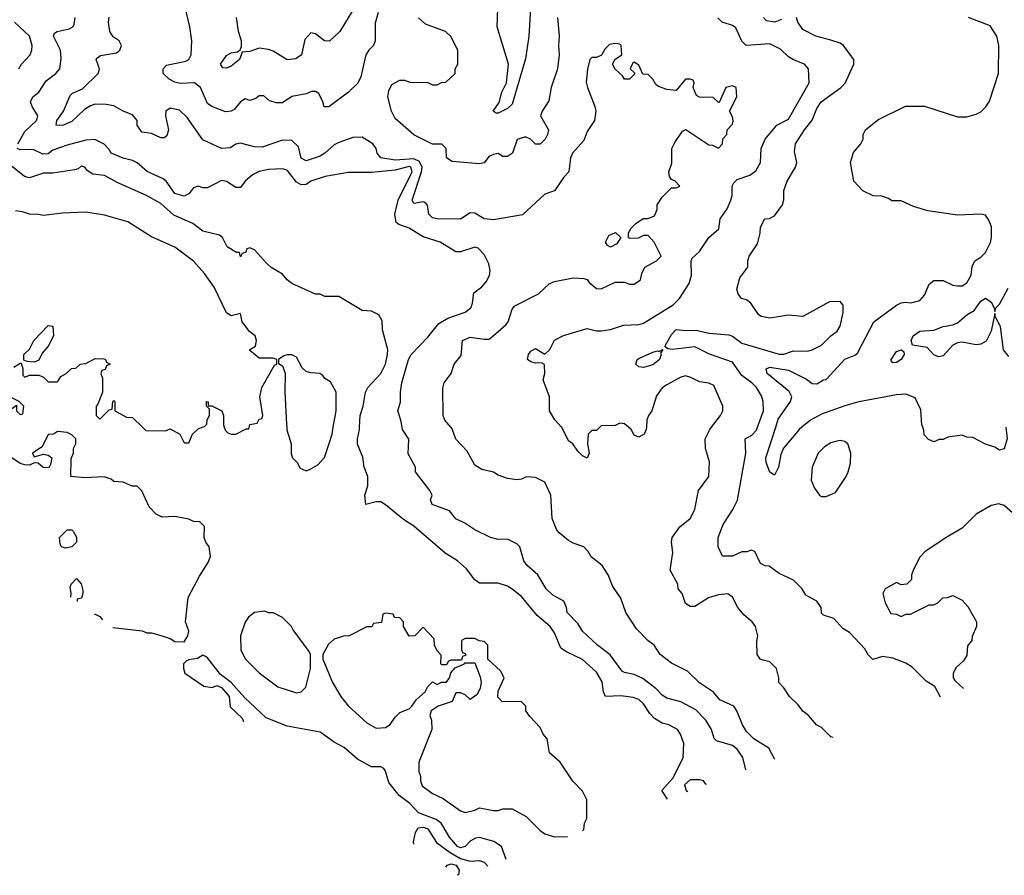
# Model space of a CAD drawing. Header units: inches. Extents: x 2380053 to 2584298, y 380219 to 546618.
# Tile 13 of 256: x 2395088 to 2399290, y 448087 to 451740. Entities that reach past the tile are written whole.
import ezdxf

# ---------------------------------------------------------------- set-up
doc = ezdxf.new("R2010")
doc.units = ezdxf.units.IN
doc.header["$MEASUREMENT"] = 0
doc.layers.add('C3494', color=7, linetype='Continuous')
doc.layers.add('C3495', color=7, linetype='Continuous')

msp = doc.modelspace()

# ---------------------------------------------------------------- linework, layer by layer
at = {"layer": 'C3494', "color": 2}
for points, elevation in [([(2395612.7, 450000), (2395626.4, 449986.4), (2395710, 449984.7), (2395730, 449994), (2395771.3, 449971.3), (2395790, 449934), (2395810, 449934), (2395826, 449970), (2395850, 449994), (2395866.5, 450000)], 114), ([(2395961.3, 450000), (2395966, 449986), (2395976.9, 449976.9), (2395990, 449971.3), (2396010, 449971.3), (2396054, 449994), (2396066, 449994), (2396067.3, 450000)], 114), ([(2396227.7, 450000), (2396228.8, 449988.8), (2396247.3, 449930), (2396247.1, 449887.1), (2396252, 449870), (2396272, 449850), (2396285.4, 449825.4), (2396310, 449814), (2396330, 449822), (2396360.4, 449839.6), (2396388.9, 449871.1), (2396409.1, 449930.9), (2396421.2, 449970), (2396426.6, 450000)], 114), ([(2397853.4, 448412.6), (2397828, 448450), (2397877.2, 448502.8), (2397919.5, 448590), (2397922, 448650), (2397909, 448690), (2397895.3, 448710), (2397858, 448730), (2397830, 448737.2), (2397797.5, 448757.5), (2397777.5, 448777.5), (2397750, 448819), (2397730, 448837.2), (2397706.3, 448846.3), (2397654.2, 448854.2), (2397588.7, 448850), (2397579.3, 448870), (2397573.6, 448913.6), (2397550, 448954), (2397490, 449009.3), (2397421.3, 449041.3), (2397397.5, 449057.5), (2397370, 449122), (2397352.3, 449150), (2397297.2, 449197.2), (2397230, 449277.2), (2397190, 449309.2), (2397170, 449321.2), (2397130, 449334), (2397050, 449334), (2397030, 449348.7), (2396995.1, 449395.1), (2396957.2, 449430), (2396903.3, 449463.3), (2396770, 449578), (2396725.8, 449605.8), (2396650, 449668.7), (2396630, 449682), (2396610, 449682), (2396566, 449670), (2396561.2, 449710), (2396574, 449750), (2396574, 449790), (2396558, 449830), (2396552.3, 449872.3), (2396530, 449928), (2396529.5, 449950), (2396538, 449990), (2396538.4, 450000)], 110), ([(2398187.6, 448537.4), (2398174, 448590), (2398150, 448626), (2398130, 448642), (2398061.6, 448661.6), (2398051.8, 448671.8), (2398040.7, 448710), (2398016.2, 448750), (2397973.2, 448793.2), (2397910, 448827.3), (2397850, 448843.7), (2397830, 448856), (2397804, 448884), (2397747, 448927), (2397710, 448945.1), (2397670, 448952.7), (2397659.5, 448959.5), (2397608.1, 449028.1), (2397554, 449070), (2397490, 449129), (2397470, 449162), (2397424, 449210), (2397422, 449230), (2397410, 449258), (2397363.2, 449283.2), (2397335.3, 449310), (2397299, 449370), (2397254, 449410), (2397239, 449430), (2397222, 449490), (2397210, 449502), (2397170, 449522), (2397130, 449521.2), (2397098, 449530), (2397030, 449562), (2396988, 449590), (2396950, 449608.7), (2396923.1, 449643.1), (2396848.7, 449670), (2396842, 449690), (2396848, 449710), (2396838, 449730), (2396778, 449810), (2396778, 449830), (2396746, 449886), (2396749, 449949), (2396722, 449990), (2396720.3, 450000)], 106), ([(2398310.8, 448583.4), (2398310, 448584), (2398285.2, 448630), (2398222, 448670), (2398190, 448702), (2398173.2, 448730), (2398149, 448790), (2398135.3, 448810), (2398076.5, 448836.5), (2398049.2, 448869.2), (2397990, 448909), (2397938.6, 448958.6), (2397870, 448993.2), (2397822, 449030), (2397795.3, 449070), (2397768.7, 449090), (2397720.2, 449140.2), (2397675.3, 449210), (2397654, 449270), (2397620.2, 449320.2), (2397599, 449370), (2397574, 449410), (2397526.6, 449446.6), (2397514, 449470), (2397495.3, 449490), (2397450, 449505.2), (2397430, 449517.2), (2397390, 449549), (2397381.2, 449561.2), (2397361.2, 449610), (2397355.3, 449710), (2397330, 449766), (2397290, 449786), (2397250, 449788), (2397230, 449778), (2397210, 449775.3), (2397170, 449782), (2397130, 449795.3), (2397110, 449808.7), (2397060.4, 449820.4), (2397030, 449838), (2396998, 449898), (2396949.4, 449949.4), (2396933.6, 449993.6), (2396928, 450000)], 102), ([(2397564, 450000), (2397550, 449986), (2397530, 449986), (2397514, 449970), (2397512, 449930), (2397518, 449890), (2397510, 449868), (2397490, 449878), (2397470, 449898), (2397449.1, 449929.1), (2397430, 449942), (2397401.3, 450000)], 98), ([(2397762.7, 450000), (2397762, 449990), (2397754, 449970), (2397730, 449958), (2397710, 449966), (2397698, 449990), (2397686.9, 450000)], 98), ([(2398559.3, 448676.3), (2398550, 448679), (2398510, 448719), (2398489, 448730), (2398455.3, 448770), (2398430, 448788.7), (2398410, 448815.3), (2398374, 448850), (2398350, 448888), (2398328.7, 448910), (2398328.7, 448930), (2398318, 448970), (2398290, 448998), (2398250, 449008.7), (2398235.3, 449030), (2398234.6, 449085.4), (2398239, 449110), (2398229.1, 449149.1), (2398214, 449170), (2398178.9, 449198.9), (2398153.2, 449230), (2398130, 449275.3), (2398110, 449289), (2398070, 449285.2), (2398028.1, 449271.9), (2397970, 449235.3), (2397950, 449235.3), (2397930, 449248), (2397915.3, 449290), (2397899, 449310), (2397897.2, 449330), (2397864, 449390), (2397875.1, 449464.9), (2397869.4, 449510), (2397872.7, 449530), (2397905.1, 449574.9), (2397949.2, 449610), (2397957.2, 449622.8), (2397969.3, 449650), (2397985.2, 449730), (2398029.2, 449790), (2398032.7, 449852.7), (2398015.3, 449910), (2398013.2, 449950), (2398033.2, 449990), (2398040.8, 450000)], 98), ([(2399018.2, 448847.7), (2398993.2, 448893.2), (2398956.5, 448916.5), (2398896.6, 448976.6), (2398870, 448993.2), (2398814.8, 449014.8), (2398770, 449022), (2398728.9, 449008.9), (2398709.1, 449029.1), (2398694.6, 449054.6), (2398630, 449124), (2398601.5, 449141.5), (2398563.1, 449183.1), (2398518, 449198), (2398510, 449206), (2398508.7, 449230), (2398490, 449258), (2398443.1, 449283.1), (2398428, 449310), (2398390, 449348), (2398330, 449375.3), (2398287.3, 449407.3), (2398270, 449408), (2398250, 449418), (2398226, 449470), (2398210, 449475.3), (2398191.3, 449468.7), (2398170, 449468.7), (2398130.9, 449449.1), (2398088, 449450), (2398069.1, 449489.1), (2398069.3, 449530), (2398090, 449584.7), (2398131.6, 449648.4), (2398151.5, 449688.5), (2398187, 449890), (2398184, 449950), (2398213.1, 449966.9), (2398232.8, 449987.2), (2398237.4, 450000)], 94), ([(2398426.8, 450000), (2398414.8, 449990), (2398348.5, 449911.5), (2398336.1, 449883.9), (2398327.3, 449830), (2398310, 449795.3), (2398290, 449808), (2398274.5, 449850), (2398272.3, 449870), (2398314.7, 450000)], 90), ([(2399297.3, 450000), (2399302.8, 449950), (2399290, 449908), (2399270, 449902), (2399250, 449915.3), (2399210, 449928), (2399156.4, 449956.4), (2399130, 449958), (2399110, 449966), (2399050, 449958), (2399030, 449948), (2399012.7, 449947.3), (2398990, 449938), (2398967.3, 449947.3), (2398948.4, 449968.4), (2398947.3, 449987.3), (2398942.1, 450000)], 90), ([(2395485.9, 449145.4), (2395611.1, 449131.1), (2395630, 449122), (2395650, 449122), (2395691.1, 449111.1), (2395730, 449098), (2395750, 449086), (2395790, 449084), (2395806, 449110), (2395809.2, 449130), (2395795.3, 449170), (2395806.8, 449273.2), (2395855.5, 449364.5), (2395894.2, 449425.8), (2395902.7, 449450), (2395897.2, 449490), (2395882, 449510), (2395875.3, 449530), (2395876.4, 449576.4), (2395856.4, 449596.4), (2395830, 449598), (2395810, 449608), (2395750, 449619), (2395696.4, 449616.4), (2395670, 449628.7), (2395640.2, 449660.2), (2395610, 449728), (2395590, 449748), (2395568.4, 449748.4), (2395530, 449766), (2395490, 449768), (2395479, 449779), (2395448.9, 449788.9), (2395364, 449784), (2395306, 449790), (2395307.3, 449867.3), (2395318, 449890), (2395318, 449910), (2395328, 449930), (2395328, 449950), (2395310, 449968), (2395290, 449978), (2395250, 449982), (2395232, 449970), (2395210, 449968.7), (2395183.6, 449916.4), (2395142, 449890), (2395150, 449874), (2395190, 449884.7), (2395210, 449881), (2395224.7, 449870), (2395219.6, 449840.4), (2395212.7, 449827.3), (2395188.4, 449828.4), (2395167.3, 449847.3), (2395150, 449848), (2395130, 449838), (2395110, 449839), (2395090, 449845.2), (2395054, 449870)], 114), ([(2399350, 449613.2), (2399290, 449666), (2399267.3, 449672.7), (2399234.4, 449665.6), (2399170.7, 449629.3), (2399110, 449568.7), (2399042, 449530), (2398951.6, 449468.4), (2398930, 449446), (2398903.6, 449396.4), (2398894, 449370), (2398894, 449350), (2398874, 449330), (2398850, 449328), (2398830, 449338), (2398782, 449310), (2398772, 449290), (2398782, 449250), (2398805.4, 449205.4), (2398830, 449202), (2398850, 449192), (2398870, 449202), (2398890, 449202), (2398970, 449242), (2398990, 449242), (2399006, 449250), (2399028.4, 449271.6), (2399047.3, 449272.7), (2399070, 449282), (2399110, 449262), (2399135.3, 449235.3), (2399172, 449170), (2399172, 449150), (2399152.7, 449107.3), (2399152, 449090), (2399132.7, 449067.3), (2399130, 449026), (2399116.9, 449003.1), (2399085.4, 448974.6), (2399072, 448950), (2399072, 448930), (2399079.6, 448919.6), (2399116.7, 448884.5)], 94), ([(2395306.2, 449274.7), (2395308, 449290), (2395303.1, 449316.9), (2395308, 449330), (2395330, 449354), (2395350, 449332), (2395356.9, 449303.1), (2395358, 449290), (2395352, 449270), (2395334, 449266), (2395332.7, 449255.7)], 114), ([(2395407.7, 449201.7), (2395410, 449202), (2395430, 449192), (2395440.8, 449177.8)], 114), ([(2396650, 449206), (2396638, 449202), (2396632.7, 449167.3), (2396598, 449162), (2396591.6, 449148.4), (2396570, 449148), (2396494, 449110), (2396470, 449108.7), (2396430, 449095.3), (2396406.4, 449073.6), (2396382, 449030), (2396382, 449010), (2396422.8, 448910), (2396458.8, 448850), (2396490, 448811), (2396570, 448738), (2396610, 448716), (2396650, 448718), (2396669.1, 448730.9), (2396690, 448762), (2396710, 448782), (2396750, 448798), (2396762, 448810), (2396781.5, 448838.5), (2396818, 448870), (2396830, 448894), (2396850, 448914), (2396870, 448902), (2396888.7, 448911.3), (2396910, 448912), (2396922, 448930), (2396928, 448952), (2396947.3, 448972.7), (2396986, 448990), (2396986, 448994), (2397030, 448994), (2397054, 448934), (2397057.3, 448910), (2397053.4, 448886.6), (2397041, 448859), (2397010, 448838), (2396990, 448858), (2396970, 448866), (2396950, 448866), (2396934, 448830), (2396874, 448810), (2396844.7, 448790), (2396838, 448770), (2396846, 448750), (2396846.8, 448710), (2396791, 448570), (2396791.1, 448531.1), (2396798, 448510), (2396798, 448490), (2396806, 448470), (2396850, 448436), (2396895.9, 448415.9), (2396970, 448362.8), (2396990, 448356), (2397030, 448366), (2397050, 448376), (2397110, 448364.7), (2397130, 448364.7), (2397150, 448371.3), (2397190, 448371.3), (2397250, 448338), (2397310, 448278), (2397330, 448264.7), (2397370, 448252), (2397426.5, 448253.1)], 114), ([(2397490.5, 448277), (2397496.4, 448283.6), (2397498, 448310), (2397508, 448330), (2397508, 448410), (2397490, 448446), (2397448.9, 448488.9), (2397395.3, 448570), (2397348.7, 448610), (2397339, 448670), (2397322, 448690), (2397310, 448718), (2397264.7, 448764.7), (2397248.7, 448790), (2397248, 448810), (2397228.7, 448828.7), (2397148.4, 448828.4), (2397128.4, 448848.4), (2397130, 448874), (2397155.3, 448930), (2397140.4, 448960.4), (2397086, 449010), (2397086, 449070), (2397070, 449086), (2397048.4, 449088.4), (2397030, 449098), (2396990, 449098), (2396974, 449090), (2396974, 449050), (2396978, 449038), (2396990, 449034), (2396992.7, 449027.3), (2396978, 449022), (2396974, 449006), (2396930, 449006), (2396918, 449002), (2396910, 448986), (2396890, 448986), (2396886, 448990), (2396887.3, 449027.3), (2396870, 449046), (2396858, 449070), (2396856.4, 449096.4), (2396810, 449146), (2396774, 449110), (2396750, 449108), (2396726, 449150), (2396726, 449170), (2396710, 449186), (2396687.3, 449187.3), (2396682, 449202), (2396650, 449206)], 114), ([(2397164.6, 448155.3), (2397144, 448210), (2397111.8, 448231.8), (2397050, 448248.4), (2397033.4, 448246.6), (2397010, 448233.4), (2396989, 448210), (2396970, 448204.6), (2396957.3, 448210), (2396922, 448250), (2396887.3, 448310), (2396866, 448326), (2396790, 448354), (2396753.8, 448393.8), (2396707.6, 448427.6), (2396663.6, 448483.6), (2396650, 448532), (2396642.8, 448542.8), (2396630, 448550.8), (2396590, 448550.8), (2396530, 448583), (2396472.8, 448632.8), (2396430, 448656), (2396370, 448698), (2396230, 448723.8), (2396139.9, 448759.9), (2396046.9, 448846.9), (2395990.4, 448910), (2395945.3, 448945.3), (2395890, 449016), (2395881.4, 449021.4), (2395870, 449026.8), (2395847, 449013), (2395810, 449007.7), (2395799.1, 449000.9), (2395786.6, 448990), (2395786.6, 448970), (2395792.7, 448950), (2395874.2, 448894.2), (2395910, 448889.3), (2395930, 448897.2), (2395950, 448889.2), (2395982.7, 448850), (2395986, 448806), (2396037.6, 448757.6), (2396043.9, 448743.6)], 110), ([(2397990, 448495.3), (2397950, 448495.3), (2397926, 448474), (2397932, 448450), (2397940, 448444.9)], 110), ([(2398019.3, 448474.6), (2398016.4, 448476.4), (2398006, 448490), (2397990, 448495.3)], 110), ([(2396770.7, 448220.3), (2396769.3, 448230), (2396777, 448270), (2396789, 448290), (2396810, 448292.9), (2396830, 448285.3), (2396867.6, 448227.6), (2396924.9, 448184.9), (2396970, 448159.2), (2397010, 448147.3), (2397050, 448150.7), (2397070, 448142.8), (2397086.6, 448126.1)], 106), ([(2396907.4, 448121.9), (2396912.7, 448130), (2396930, 448136.5), (2396951.6, 448130), (2396963.7, 448110), (2396960.7, 448090), (2396955.4, 448087.4)], 102)]:
    msp.add_lwpolyline(points, dxfattribs=dict(at, elevation=elevation))
for points, elevation in [([(2398590, 449944), (2398570, 449939), (2398550, 449933.2), (2398523.4, 449916.6), (2398496, 449890), (2398471, 449830), (2398466.4, 449773.6), (2398479.8, 449739.8), (2398502, 449710), (2398510, 449704.7), (2398530, 449704.7), (2398570, 449722), (2398615.3, 449790), (2398624, 449810), (2398633.6, 449846.4), (2398635.3, 449890), (2398622, 449930), (2398610, 449939)], 94), ([(2395284, 449484), (2395266, 449490), (2395260.4, 449500.4), (2395258, 449530), (2395290, 449562), (2395310, 449562), (2395316.9, 449556.9), (2395330.9, 449530.9), (2395330.7, 449509.3), (2395310, 449489)], 114), ([(2396134.6, 449214.6), (2396090, 449208.7), (2396064.7, 449190), (2396050, 449168), (2396031, 449110), (2396031.3, 449050), (2396050, 449012), (2396110, 448951.3), (2396190, 448891.3), (2396270, 448866), (2396290, 448871.3), (2396309.1, 448890.9), (2396328.7, 448970), (2396328.7, 449030), (2396323.1, 449043.1), (2396254.6, 449134.6), (2396248, 449150), (2396210, 449188), (2396170, 449208), (2396150, 449208)], 114)]:
    msp.add_lwpolyline(points, close=True, dxfattribs=dict(at, elevation=elevation))
at = {"layer": 'C3495', "color": 2}
for points, elevation in [([(2396570, 451880.9), (2396454, 451690), (2396410, 451649), (2396389.3, 451649.3), (2396350, 451679), (2396330, 451684), (2396304.9, 451655.1), (2396290.5, 451589.5), (2396267.1, 451572.9), (2396230, 451569.2), (2396170, 451605.2), (2396150, 451613.2), (2396110, 451619), (2396070, 451604), (2396038, 451602), (2396026, 451570), (2395990, 451540.9), (2395970, 451533.2), (2395954.6, 451534.6), (2395945.2, 451550), (2395970, 451587.3), (2395990, 451598), (2396017.2, 451602.8), (2396029.1, 451610.9), (2396034.6, 451625.4), (2396035.3, 451650), (2396021.2, 451690), (2396014, 451750)], 94), ([(2396618, 451770), (2396605.4, 451725.4), (2396604.7, 451650), (2396598, 451630), (2396578, 451610), (2396566, 451590), (2396543.5, 451496.5), (2396530.7, 451469.3), (2396491.3, 451430), (2396408, 451368), (2396387.3, 451367.3), (2396382, 451390), (2396364.7, 451424.7), (2396350, 451434), (2396333.6, 451433.6), (2396310, 451424), (2396250, 451412.7), (2396210, 451385.2), (2396184.7, 451384.7), (2396154, 451394), (2396130, 451415.3), (2396110, 451415.3), (2396096, 451404), (2396070, 451395.3), (2396050, 451402), (2396030, 451388.7), (2396003, 451357), (2395990, 451349.3), (2395966.6, 451346.6), (2395908, 451370), (2395890, 451382), (2395859.3, 451450), (2395834, 451470), (2395773.1, 451466.9), (2395750, 451472.7), (2395725.4, 451485.4), (2395700.5, 451510), (2395700.4, 451530), (2395714.1, 451545.9), (2395797.1, 451562.9), (2395809.2, 451570), (2395819.3, 451590), (2395822.7, 451650), (2395814, 451710), (2395785.2, 451830)], 98), ([(2397268.2, 451788.2), (2397260.5, 451670), (2397246.9, 451573.1), (2397190, 451379), (2397170, 451360.9), (2397130, 451341.2), (2397121.2, 451341.2), (2397109.2, 451350), (2397133.8, 451386.2), (2397145.6, 451430), (2397165.1, 451470), (2397174.5, 451550), (2397126, 451710), (2397129.5, 451829.5)], 94), ([(2395083.7, 451530), (2395096, 451550), (2395132.7, 451590), (2395139.3, 451610), (2395140.9, 451630), (2395129.3, 451670), (2395066, 451730)], 110), ([(2395079.6, 451210), (2395110, 451263), (2395159.5, 451310), (2395162, 451318), (2395165.1, 451330), (2395140.7, 451370), (2395134.5, 451390), (2395144.5, 451410), (2395169.3, 451430), (2395200.7, 451479.3), (2395242, 451510), (2395259, 451530), (2395265.6, 451574.4), (2395262.7, 451610), (2395232.7, 451670), (2395237.2, 451682.8), (2395248, 451690), (2395299.5, 451700.5), (2395315.3, 451710), (2395320.2, 451719.8), (2395325.2, 451750)], 106), ([(2396928, 450000), (2396902, 450030), (2396895.3, 450050), (2396893.6, 450166.4), (2396899, 450190), (2396929, 450230), (2396942, 450270), (2396972.9, 450307.1), (2396978, 450370), (2397010, 450384.7), (2397070, 450376), (2397090, 450376), (2397098.6, 450381.4), (2397163.3, 450436.7), (2397172.3, 450450), (2397190, 450504.7), (2397202, 450518), (2397302, 450570), (2397347.2, 450612.8), (2397370, 450622.8), (2397450, 450637.3), (2397495.3, 450635.3), (2397510, 450631.3), (2397518, 450618), (2397550, 450592), (2397570, 450591), (2397630, 450618.8), (2397670, 450618.8), (2397690, 450611.3), (2397710, 450611.3), (2397738, 450630), (2397743.1, 450656.9), (2397756.4, 450683.6), (2397806, 450710), (2397826, 450730), (2397795.3, 450790), (2397770, 450818), (2397750, 450818), (2397727.3, 450807.3), (2397690, 450806), (2397686, 450810), (2397686, 450830), (2397698, 450850), (2397718, 450870), (2397749.1, 450890.9), (2397770, 450891.3), (2397797.2, 450902.8), (2397808.7, 450930), (2397809, 450950), (2397830, 450982), (2397870, 451022), (2397890, 451022), (2397906, 451030), (2397886, 451050), (2397870, 451058), (2397862, 451070), (2397859, 451090), (2397871.8, 451128.2), (2397872, 451190), (2397883.6, 451216.4), (2397916.4, 451263.6), (2397931.6, 451271.6), (2398030, 451206), (2398044.7, 451204.7), (2398070, 451192), (2398088, 451210), (2398088.4, 451231.6), (2398106, 451250), (2398108, 451270), (2398130, 451294), (2398133.6, 451306.4), (2398130, 451326), (2398118, 451350), (2398148.7, 451410), (2398146, 451450), (2398130, 451458), (2398102, 451450), (2398074, 451386), (2398070, 451386), (2398048, 451408), (2397990, 451408.7), (2397976.4, 451416.4), (2397962, 451450), (2397966, 451470), (2397962, 451482), (2397950, 451486), (2397930, 451486), (2397890, 451438), (2397850, 451442), (2397814.6, 451454.6), (2397803.1, 451463.1), (2397790, 451486), (2397770, 451506), (2397748, 451508), (2397730, 451546), (2397710, 451558), (2397704.7, 451555.3), (2397694, 451530), (2397712.7, 451512.7), (2397712.7, 451507.3), (2397690, 451486), (2397670, 451486), (2397660.4, 451500.4), (2397628.9, 451528.9), (2397618, 451550), (2397628.9, 451571.1), (2397658, 451590), (2397655.3, 451630), (2397650, 451635.3), (2397630, 451638), (2397606, 451634), (2397585.4, 451614.6), (2397571.3, 451588.7), (2397550, 451578), (2397530, 451578), (2397522, 451570), (2397511.1, 451528.9), (2397506.4, 451473.6), (2397511, 451450), (2397542.8, 451370), (2397546.8, 451350), (2397541, 451310), (2397510, 451262), (2397495.2, 451224.8), (2397446.8, 451170), (2397438.8, 451150), (2397432, 451090), (2397410, 451068), (2397371.1, 451008.9), (2397330, 450995.3), (2397233.4, 450906.6), (2397110, 450885.2), (2397070, 450889.3), (2397030, 450914), (2397010, 450915.3), (2396970, 450889), (2396870, 450889.3), (2396850, 450894), (2396834, 450910), (2396828.7, 450948.7), (2396819, 450959), (2396810, 450962), (2396770, 450955.3), (2396763.7, 450970), (2396802.8, 451090), (2396805.3, 451110), (2396794.3, 451134.3), (2396770, 451146.5), (2396690, 451140.4), (2396628.7, 451150), (2396614, 451170), (2396609, 451190), (2396595.3, 451210), (2396550, 451239), (2396510, 451237.2), (2396450, 451216), (2396430, 451206), (2396390.4, 451169.6), (2396370, 451157.2), (2396310, 451138), (2396290, 451148.7), (2396277.5, 451197.5), (2396250, 451224), (2396210, 451225.2), (2396123.5, 451196.5), (2396090, 451197.2), (2396030, 451213.2), (2396010, 451209), (2395987.1, 451192.9), (2395948.7, 451190), (2395870, 451226.6), (2395802.5, 451322.5), (2395770, 451353.2), (2395730, 451362), (2395711.1, 451348.9), (2395710.9, 451329.1), (2395723.8, 451270), (2395716.1, 451243.9), (2395704, 451236), (2395690, 451235.1), (2395650, 451254), (2395610, 451259.3), (2395589.6, 451289.6), (2395589.2, 451310), (2395570, 451334), (2395530, 451349.3), (2395490, 451372.7), (2395457.5, 451377.5), (2395410, 451379.5), (2395390, 451372.3), (2395363.9, 451356.1), (2395310, 451305.6), (2395270, 451287.6), (2395244, 451290), (2395247, 451310), (2395275.1, 451350), (2395303, 451417), (2395313.8, 451426.2), (2395355.8, 451444.2), (2395422.7, 451510), (2395429.3, 451530), (2395414, 451570), (2395420.9, 451579.1), (2395432.9, 451587.1), (2395500.9, 451599.1), (2395516, 451610), (2395522.7, 451630), (2395513.2, 451650), (2395487.3, 451667.3), (2395473.2, 451690), (2395466.6, 451730), (2395469.5, 451750.5)], 102), ([(2397384, 451750), (2397390.7, 451670), (2397387.3, 451630), (2397390.6, 451590.6), (2397382.8, 451530), (2397356, 451450), (2397346.4, 451393.6), (2397318, 451350), (2397311.3, 451330), (2397344.7, 451270), (2397341, 451250), (2397330.7, 451229.3), (2397310, 451208), (2397290, 451208.7), (2397268, 451230), (2397250, 451239), (2397242, 451238), (2397211.6, 451228.4), (2397191, 451170), (2397170, 451155.3), (2397150, 451155.3), (2397130, 451168.7), (2397110, 451164), (2397090, 451155.3), (2397071, 451129), (2397050, 451124), (2396934, 451134), (2396909, 451150), (2396908, 451190), (2396890, 451208), (2396850, 451208), (2396770, 451248), (2396690, 451318), (2396675.3, 451350), (2396659, 451410), (2396663.1, 451436.9), (2396676.4, 451463.6), (2396710, 451482), (2396730, 451482), (2396752.7, 451472.7), (2396830, 451472), (2396850, 451462), (2396870, 451462), (2396888.4, 451471.6), (2396907.3, 451472.7), (2396946, 451510), (2396946, 451530), (2396958, 451550), (2396958, 451610), (2396928.4, 451668.4), (2396906, 451690), (2396820.2, 451720.2), (2396790, 451748)], 98), ([(2397401.3, 450000), (2397400.9, 450000.9), (2397372.3, 450032.3), (2397349, 450070), (2397348.7, 450130), (2397322, 450202), (2397328.7, 450230), (2397328, 450268), (2397315.3, 450275.3), (2397290, 450274), (2397270, 450279), (2397255.3, 450290), (2397259, 450310), (2397270, 450324.7), (2397290, 450336), (2397330, 450312), (2397350, 450332), (2397370, 450372), (2397408.9, 450391.1), (2397510, 450422), (2397550, 450411.3), (2397570, 450411.3), (2397610, 450418), (2397664.7, 450435.3), (2397730, 450438.8), (2397750, 450444), (2397877.6, 450522.4), (2397904, 450550), (2397946, 450614), (2397956, 450650), (2397953.2, 450710), (2397958.6, 450721.4), (2397989, 450750), (2398028.7, 450810), (2398072.3, 450847.7), (2398077.2, 450890), (2398107.5, 450932.5), (2398123.7, 450970), (2398129.4, 450990), (2398129.4, 451030), (2398136.6, 451043.4), (2398150, 451057.3), (2398203.9, 451076.1), (2398230, 451094.8), (2398249.3, 451130), (2398252, 451190), (2398269.4, 451230), (2398319, 451290), (2398370, 451316), (2398457.2, 451470), (2398454, 451530), (2398438, 451550), (2398390, 451569), (2398370, 451581.2), (2398334.5, 451614.5), (2398290, 451637), (2398188, 451630), (2398170, 451648), (2398144.7, 451704.7), (2398130, 451715.3), (2398086, 451730), (2398067.3, 451747.3)], 98), ([(2398237.4, 450000), (2398262.9, 450070), (2398260.9, 450110), (2398253.8, 450133.8), (2398233.2, 450170), (2398213.2, 450190), (2398170, 450220.9), (2398130, 450277.6), (2398032.6, 450312.6), (2397970, 450342.9), (2397872.5, 450332.5), (2397854.6, 450334.6), (2397843.1, 450343.1), (2397844, 450350), (2397870, 450396), (2397890, 450417.3), (2397930, 450413), (2397974.6, 450414.6), (2398030, 450401.6), (2398114.4, 450394.4), (2398130, 450388.5), (2398170, 450359.5), (2398330, 450312.7), (2398350, 450312.7), (2398390, 450326), (2398450, 450324.9), (2398470, 450330.7), (2398510, 450350.7), (2398549.6, 450390.4), (2398577.2, 450410), (2398590, 450432), (2398602.7, 450490), (2398602, 450522), (2398590, 450537.2), (2398544.9, 450535.1), (2398430, 450473.2), (2398370, 450479.3), (2398290, 450466), (2398252.7, 450472.7), (2398241.5, 450481.5), (2398208.7, 450530), (2398190, 450544), (2398169.3, 450549.3), (2398154, 450570), (2398149.3, 450590), (2398162, 450638), (2398196.4, 450683.6), (2398195.3, 450710), (2398202, 450730), (2398236.5, 450783.5), (2398248.9, 450828.9), (2398250, 450854), (2398268, 450890), (2398288.7, 450891.3), (2398310, 450902), (2398344, 450950), (2398349.3, 450970.7), (2398349.4, 451010.6), (2398364, 451050), (2398399, 451110), (2398405.2, 451130), (2398395.5, 451175.5), (2398399.3, 451210), (2398437.2, 451270), (2398470, 451311), (2398490, 451361), (2398509.4, 451390), (2398591.3, 451448.7), (2398611.3, 451468.7), (2398648, 451550), (2398648, 451570), (2398604, 451630), (2398590, 451639.3), (2398550, 451653.2), (2398486, 451670), (2398430, 451698), (2398409, 451730), (2398404, 451750)], 94), ([(2398339.3, 451740.7), (2398310.4, 451729.6), (2398274.8, 451734.8), (2398262, 451750)], 94), ([(2398314.7, 450000), (2398325.9, 450034.1), (2398378.4, 450110), (2398382.9, 450130), (2398372.2, 450152.2), (2398278, 450230), (2398274, 450250), (2398290, 450256.4), (2398370, 450243.8), (2398446, 450206), (2398470, 450187.3), (2398490, 450186), (2398518, 450202), (2398530, 450204), (2398610, 450290.6), (2398652.3, 450307.7), (2398663.2, 450316.8), (2398734, 450450), (2398830, 450521), (2398850, 450530.8), (2398870, 450534), (2398890.9, 450530.9), (2398930, 450541), (2398950, 450564.7), (2398969.4, 450610.6), (2398990, 450626), (2399030, 450626.8), (2399070, 450607.3), (2399090, 450604), (2399110, 450604), (2399130, 450616), (2399149.2, 450650), (2399153.2, 450686.8), (2399164, 450710), (2399190, 450726.8), (2399210, 450746.8), (2399231.2, 450788.8), (2399235.1, 450810), (2399235.1, 450855.1), (2399224.2, 450884.2), (2399210, 450905.2), (2399190, 450909.3), (2399090, 450905.2), (2398964.7, 450924.7), (2398903.1, 450943.1), (2398850, 450966), (2398810, 450966), (2398796.4, 450976.4), (2398767.3, 450987.3), (2398730, 450988), (2398686, 451010), (2398648, 451050), (2398634, 451130), (2398646.6, 451173.4), (2398678, 451210), (2398688, 451230), (2398688.7, 451250), (2398698, 451270), (2398750, 451312), (2398868.9, 451371.1), (2398950, 451371), (2399090, 451324.7), (2399130, 451324.7), (2399170, 451336), (2399190, 451346.8), (2399211.5, 451368.5), (2399227.3, 451392.7), (2399265.6, 451510), (2399266.6, 451630), (2399259, 451670), (2399230, 451714), (2399138, 451750)], 90), ([(2396720.3, 450000), (2396715.3, 450030), (2396702, 450070), (2396713.2, 450106.8), (2396713.2, 450150), (2396719, 450190), (2396747.3, 450290), (2396759.3, 450310), (2396830, 450384), (2396876.3, 450443.7), (2396914.9, 450465.1), (2396990, 450490.8), (2397014, 450510), (2397021.2, 450530), (2397026, 450574), (2397060.2, 450599.8), (2397078.9, 450621.1), (2397092.7, 450647.3), (2397096, 450670), (2397090, 450698), (2397070, 450738), (2397045.2, 450765.2), (2397030, 450769.2), (2396970, 450749), (2396950, 450749.2), (2396882, 450790), (2396810, 450813.6), (2396750, 450849.5), (2396705.6, 450865.6), (2396694.5, 450874.5), (2396689.6, 450909.6), (2396703.5, 450970), (2396763.5, 451090), (2396758, 451110), (2396750, 451112.7), (2396690, 451097.2), (2396590, 451088), (2396490, 451087.8), (2396391.3, 451070), (2396330.8, 451050), (2396310, 451037), (2396290, 451034.5), (2396270, 451046.6), (2396230, 451098), (2396210, 451103.7), (2396150, 451100.9), (2396110, 451092.3), (2396082, 451078), (2396050.8, 451050), (2396030, 451024), (2396010, 451024), (2395970, 451049), (2395950, 451054), (2395890, 451022), (2395870, 451022), (2395850, 451028.7), (2395830, 451022), (2395810, 450997.2), (2395790, 450986), (2395750, 450998), (2395713.2, 451050), (2395700.1, 451060.1), (2395632.5, 451092.5), (2395590, 451128.7), (2395570, 451139), (2395530, 451149), (2395478, 451170), (2395470, 451186), (2395448.4, 451208.4), (2395409, 451229), (2395370, 451225.2), (2395290, 451204.5), (2395230, 451182.7), (2395210, 451167.6), (2395186.5, 451166.5), (2395146, 451186), (2395090, 451184.2), (2395077.2, 451190)], 106), ([(2396538.4, 450000), (2396540.7, 450050), (2396554.5, 450090), (2396563.7, 450150), (2396573.2, 450170), (2396629, 450230), (2396648.7, 450270), (2396657.2, 450310), (2396659, 450330), (2396636.4, 450416.4), (2396634.6, 450454.6), (2396620.4, 450480.4), (2396590, 450495.3), (2396550, 450498), (2396450, 450558), (2396390, 450558), (2396370, 450568), (2396350, 450568.7), (2396250, 450613.2), (2396229.6, 450629.6), (2396210, 450654), (2396162, 450682), (2396140.9, 450700.9), (2396090, 450758), (2396070, 450766), (2396058, 450762), (2396052.7, 450747.3), (2396038, 450742), (2396030, 450728), (2396026, 450746), (2396014, 450746), (2395974, 450770), (2395953.2, 450810), (2395940.2, 450820.2), (2395870, 450837), (2395827, 450870), (2395745.9, 450905.9), (2395690, 450955.1), (2395629.3, 450990), (2395504.4, 451044.4), (2395450, 451075.1), (2395400.4, 451080.4), (2395376.4, 451096.4), (2395366, 451110), (2395350, 451114), (2395337.3, 451102.7), (2395321.4, 451098.6), (2395230, 451085.1), (2395190, 451084.5), (2395130, 451065.2), (2395108.7, 451070), (2395050, 451118)], 110), ([(2396067.3, 450000), (2396070, 450012), (2396102, 450018), (2396110, 450034), (2396122, 450038), (2396126, 450050), (2396112.3, 450130), (2396120.9, 450170), (2396175.3, 450264.7), (2396186, 450270), (2396186, 450290), (2396170, 450295.3), (2396110, 450295.3), (2396070, 450328), (2396070, 450332), (2396094, 450346), (2396099.3, 450370), (2396092.7, 450390), (2396068.4, 450408.4), (2396037.2, 450450), (2396030, 450486), (2395990, 450475.3), (2395970, 450488), (2395918, 450598), (2395876.6, 450656.6), (2395830, 450709), (2395750, 450769), (2395650, 450813.2), (2395550, 450877.2), (2395450, 450905.2), (2395370, 450919), (2395270, 450914), (2395190, 450904), (2395168.9, 450908.9), (2395130, 450909.2), (2395100.4, 450920.4), (2395070, 450924)], 114), ([(2399310, 450302), (2399286.6, 450330), (2399274.5, 450430), (2399253.2, 450470), (2399250, 450486), (2399234, 450410), (2399212.3, 450367.7), (2399190, 450355.1), (2399170, 450351.6), (2399110, 450362.9), (2399090, 450360.7), (2399070.8, 450350), (2399030, 450305.2), (2399010, 450301.2), (2398989.5, 450309.5), (2398961.2, 450341.2), (2398898, 450350), (2398892.7, 450370), (2398900.9, 450390), (2398930, 450410.4), (2398990, 450414.4), (2399030, 450430.5), (2399070, 450437.1), (2399090, 450446.4), (2399130, 450480.5), (2399161.6, 450498.4), (2399190, 450538.8), (2399210, 450550.6), (2399234.6, 450534.6), (2399247.7, 450510), (2399250, 450494), (2399254, 450510), (2399270, 450526), (2399306.6, 450593.4)], 86), ([(2395063.1, 450256.9), (2395090, 450274), (2395094, 450274), (2395102, 450250), (2395102, 450222), (2395110, 450214), (2395130, 450222), (2395170, 450222), (2395190, 450214), (2395210, 450194), (2395250, 450194), (2395263.1, 450216.9), (2395286, 450230), (2395308.7, 450251.3), (2395327.3, 450252.7), (2395346, 450270), (2395370, 450272), (2395410, 450294), (2395447.3, 450292.7), (2395454, 450290), (2395458, 450278), (2395474, 450270), (2395458, 450262), (2395452.7, 450247.3), (2395438, 450242), (2395434, 450230), (2395442, 450210), (2395442, 450150), (2395422, 450098), (2395414, 450090), (2395414, 450050), (2395430, 450034), (2395470, 450074), (2395482, 450078), (2395486, 450110), (2395490, 450114), (2395494, 450110), (2395494, 450070), (2395543.6, 450043.6), (2395570, 450042), (2395612.7, 450000)], 114), ([(2396426.6, 450000), (2396439.3, 450070), (2396439, 450150), (2396414.6, 450194.6), (2396390, 450208), (2396381.2, 450221.2), (2396369.3, 450229.3), (2396330, 450231.8), (2396310, 450238), (2396293.4, 450253.4), (2396270, 450299), (2396250, 450309.3), (2396230, 450309.2), (2396214.8, 450305.2), (2396192, 450290), (2396192.7, 450272.7), (2396210, 450262), (2396220.5, 450230), (2396219.5, 450150), (2396226.4, 450013.6), (2396227.7, 450000)], 114), ([(2398040.8, 450000), (2398079, 450050), (2398088.7, 450070), (2398088.7, 450090), (2398050, 450178), (2398030, 450188), (2397990, 450194), (2397952.9, 450212.9), (2397930, 450219), (2397910, 450214), (2397850, 450181.2), (2397830, 450169), (2397805.8, 450134.2), (2397786, 450070), (2397771.3, 450050), (2397764.7, 450030), (2397762.7, 450000)], 98), ([(2398942.1, 450000), (2398938, 450010), (2398934.6, 450074.6), (2398910, 450126), (2398870, 450142), (2398830, 450139), (2398670, 450109.2), (2398610, 450091.8), (2398510, 450056.2), (2398462.8, 450030), (2398426.8, 450000)], 90), ([(2395866.5, 450000), (2395876.4, 450003.6), (2395887.3, 450012.7), (2395888.4, 450031.6), (2395898, 450050), (2395898, 450078), (2395886, 450090), (2395886, 450110), (2395892, 450108), (2395892, 450092), (2395908, 450092), (2395951.3, 450070), (2395958, 450050), (2395958, 450010), (2395961.3, 450000)], 114), ([(2397686.9, 450000), (2397670, 450015.3), (2397650, 450018), (2397630, 450008), (2397570, 450006), (2397564, 450000)], 98)]:
    msp.add_lwpolyline(points, dxfattribs=dict(at, elevation=elevation))
for points, elevation in [([(2397610, 450769), (2397596.4, 450776.4), (2397588, 450790), (2397602, 450818), (2397631.3, 450831.3), (2397654, 450810), (2397636.9, 450783.1)], 102), ([(2395150, 450278), (2395120.4, 450280.4), (2395106, 450286), (2395106, 450310), (2395130, 450334), (2395148.9, 450371.1), (2395210, 450434), (2395230, 450432), (2395232, 450390), (2395210, 450346), (2395183.6, 450316.4), (2395170, 450286)], 114), ([(2397750, 450255.3), (2397730, 450258), (2397718, 450270), (2397724, 450290), (2397730, 450294), (2397790, 450320.7), (2397810, 450326), (2397816.4, 450323.6), (2397832.7, 450332.7), (2397823.6, 450316.4), (2397826, 450310), (2397819.1, 450290), (2397790, 450266.6)], 94), ([(2398815.3, 450275.3), (2398806.3, 450286.3), (2398830, 450324), (2398850.9, 450330.9), (2398862, 450322), (2398862.8, 450310), (2398850, 450289.2), (2398830, 450276)], 86), ([(2395030, 450138), (2395010, 450138), (2394994, 450130), (2394994, 450090), (2395010, 450082), (2395058, 450082), (2395074, 450094), (2395074, 450070), (2395090, 450054), (2395102, 450058), (2395106, 450090), (2395086, 450110)], 114)]:
    msp.add_lwpolyline(points, close=True, dxfattribs=dict(at, elevation=elevation))

doc.saveas('drawing.dxf')
